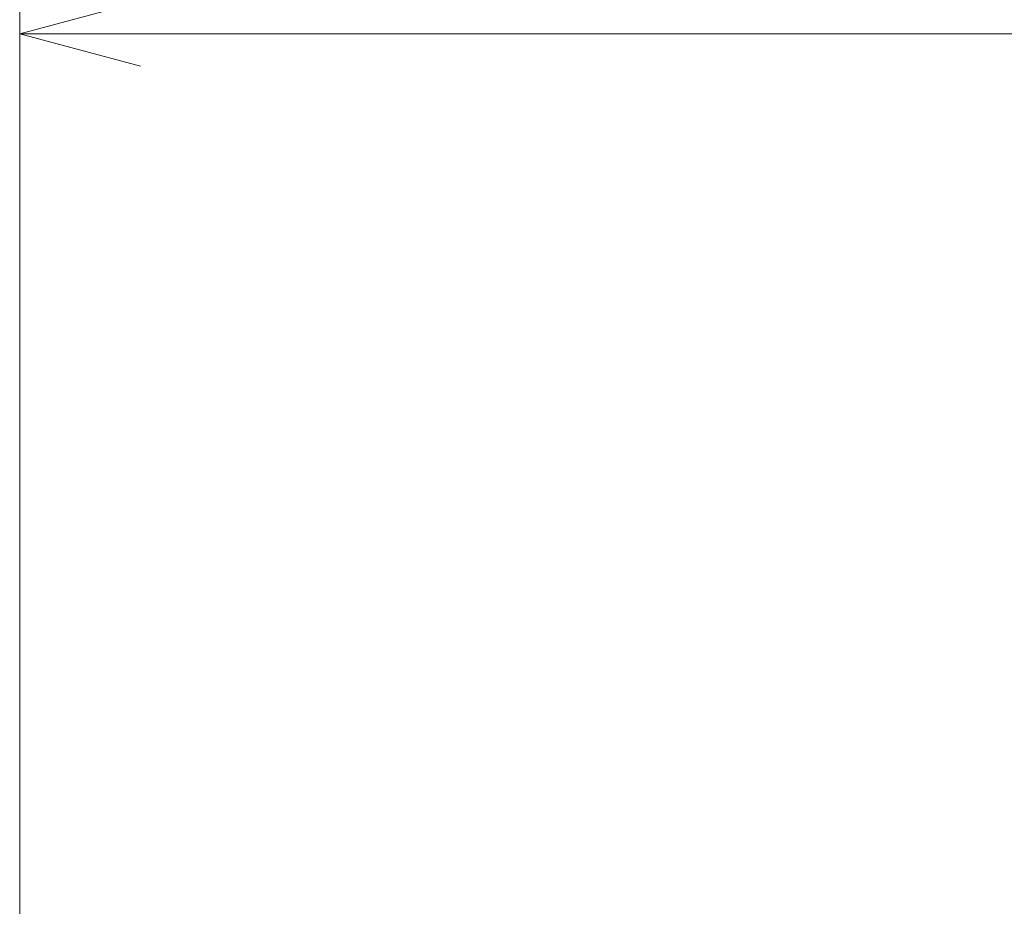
# Model space of a CAD drawing. Header units: millimetres. Extents: x 0 to 594, y 0 to 420.
# Tile 72 of 112: x 256 to 274, y 264 to 279. Entities that reach past the tile are written whole.
import ezdxf

# ---------------------------------------------------------------- set-up
doc = ezdxf.new("R2010")
doc.units = ezdxf.units.MM
doc.header["$LTSCALE"] = 0.257233
doc.layers.add('NoLayerName_001', color=7, linetype='Continuous')
doc.styles.get("Standard").update_dxf_attribs({"font": 'txt', "bigfont": 'extfont2'})
doc.dimstyles.get("Standard").update_dxf_attribs({"dimtxt": 2.5, "dimasz": 2.5, "dimexe": 1, "dimexo": 1, "dimtad": 1, "dimdec": 3, "dimzin": 0, "dimdsep": 46, "dimtxsty": 'Standard', "dimcen": 2.5, "dimadec": 3, "dimazin": 0, "dimtfac": 0.75, "dimtdec": 3, "dimtmove": 0, "dimatfit": 3, "dimfxl": 1, "dimarcsym": 0})

# ---------------------------------------------------------------- blocks, each defined once
blk = doc.blocks.new('_OPEN30')
at = {"color": 0, "linetype": 'ByBlock', "lineweight": -2}
for p, q in [((-1, 0.267949), (0, 0)), ((0, 0), (-1, -0.267949)), ((0, 0), (-1, 0))]:
    blk.add_line(p, q, dxfattribs=at)
blk = doc.blocks.new('*D66')
at = {"layer": 'Defpoints', "color": 0}
for p in [(256.424, 287.238), (256.424, 219.77), (402.924, 190.77)]:
    blk.add_point(p, dxfattribs=at)
at = {"layer": 'NoLayerName_001', "color": 0, "linetype": 'Continuous', "lineweight": 13}
for p, q in [((256.424, 221.184), (256.424, 288.652)), ((402.924, 192.184), (402.924, 288.652)), ((400.802, 287.238), (258.545, 287.238))]:
    blk.add_line(p, q, dxfattribs=at)
at = {"layer": 'NoLayerName_001', "color": 0, "lineweight": 13, "xscale": 2.121340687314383, "yscale": 2.121340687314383, "zscale": 2.121340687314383, "rotation": 180}
blk.add_blockref('_OPEN30', (256.424, 287.238), dxfattribs=at)
at = {"layer": 'NoLayerName_001', "color": 0, "lineweight": 13, "xscale": 2.121340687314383, "yscale": 2.121340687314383, "zscale": 2.121340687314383}
blk.add_blockref('_OPEN30', (402.924, 287.238), dxfattribs=at)
at = {"layer": 'NoLayerName_001', "color": 0, "lineweight": 13, "insert": (329.674, 291.127), "char_height": 4.9498, "attachment_point": 5}
blk.add_mtext('\\W0.8000;Ｌ', dxfattribs=at)
blk = doc.blocks.new('*D67')
at = {"layer": 'Defpoints', "color": 0}
for p in [(256.424, 279.059), (362.924, 221.77), (256.424, 219.77)]:
    blk.add_point(p, dxfattribs=at)
at = {"layer": 'NoLayerName_001', "color": 0, "linetype": 'Continuous', "lineweight": 13}
for p, q in [((256.424, 221.184), (256.424, 280.473)), ((362.924, 223.184), (362.924, 280.473)), ((360.802, 279.059), (258.545, 279.059))]:
    blk.add_line(p, q, dxfattribs=at)
at = {"layer": 'NoLayerName_001', "color": 0, "lineweight": 13, "xscale": 2.121340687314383, "yscale": 2.121340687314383, "zscale": 2.121340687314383, "rotation": 180}
blk.add_blockref('_OPEN30', (256.424, 279.059), dxfattribs=at)
at = {"layer": 'NoLayerName_001', "color": 0, "lineweight": 13, "xscale": 2.121340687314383, "yscale": 2.121340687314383, "zscale": 2.121340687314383}
blk.add_blockref('_OPEN30', (362.924, 279.059), dxfattribs=at)
at = {"layer": 'NoLayerName_001', "color": 0, "lineweight": 13, "insert": (309.674, 282.948), "char_height": 4.94979, "attachment_point": 5}
blk.add_mtext('\\W0.8000;ＬＬ', dxfattribs=at)

msp = doc.modelspace()

# ---------------------------------------------------------------- dimensions: what is measured, and where the dimension line sits
at = {"layer": 'NoLayerName_001', "color": 3, "linetype": 'Continuous', "lineweight": 13}
for base, p1, text, picture, middle in [((256.4236, 287.2381), (402.9236, 190.7701), '\\W0.8000;Ｌ', '*D66', (329.6736, 287.2381)), ((256.4236, 279.059), (362.9236, 221.7701), '\\W0.8000;ＬＬ', '*D67', (309.6736, 279.059))]:
    dim = msp.add_linear_dim(base=base, p1=p1, p2=(256.4236, 219.7701), angle=180, text=text, dimstyle='Standard', override={"dimtxt": 4.949795, "dimasz": 2.121341, "dimexe": 1.414227, "dimexo": 1.414227, "dimgap": 1.414227, "dimzin": 8, "dimblk": 'OPEN30', "dimclrd": 0, "dimclre": 0, "dimclrt": 0, "dimtp": 0, "dimtm": 0, "dimlwd": 13, "dimlwe": 13}, dxfattribs=at)
    dim.commit()
    dim.dimension.update_dxf_attribs({"geometry": picture, "text_midpoint": middle, "dimtype": 160})

doc.saveas('drawing.dxf')
